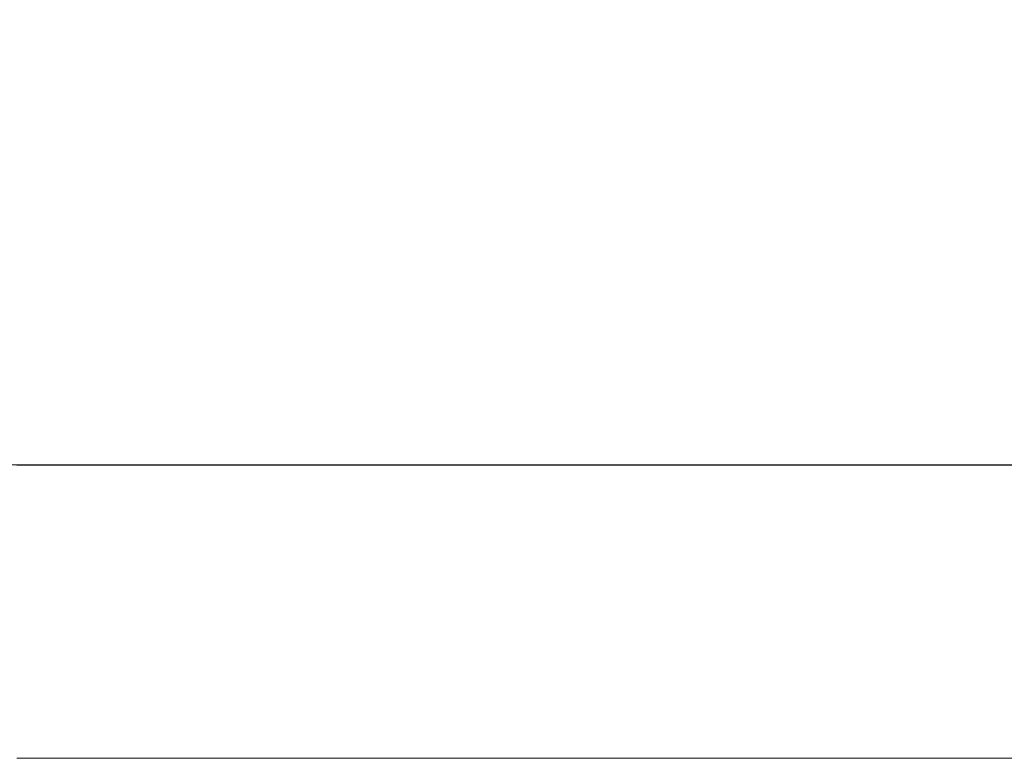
# Model space of a CAD drawing. Header units: millimetres. Extents: x -200 to 200, y -17 to 153.
# Tile 74 of 159: x -40.62 to -37.81, y 125.71 to 127.82. Entities that reach past the tile are written whole.
import ezdxf

# ---------------------------------------------------------------- set-up
doc = ezdxf.new("R2010")
doc.units = ezdxf.units.MM
doc.header["$LTSCALE"] = 12.7
doc.layers.add('Lighting-LED', color=7, linetype='Continuous', lineweight=5, true_color=0x000000)

msp = doc.modelspace()

# ---------------------------------------------------------------- linework, layer by layer
at = {"layer": 'Lighting-LED', "color": 18, "linetype": 'Continuous', "lineweight": 5, "true_color": 0x000000}
for points, invisible_edges in [([(-40.4392, 127.8625, -124.9436), (-42.055, 127.8626, -119.8191), (-42.0011, 127.7103, -119.7995), (-40.3839, 127.7102, -124.9287)], 15), ([(-40.4392, 127.8625, -324.8032), (-42.055, 127.8626, -319.6788), (-42.0011, 127.7103, -319.6592), (-40.3839, 127.7102, -324.7884)], 15), ([(-42.055, 127.8624, -161.9498), (-40.4392, 127.8624, -156.8254), (-40.3839, 127.7101, -156.8402), (-42.0011, 127.7101, -161.9695)], 15), ([(-42.055, 127.8624, -361.8095), (-40.4392, 127.8624, -356.6851), (-40.3839, 127.7101, -356.6999), (-42.0011, 127.7101, -361.8291)], 15), ([(-39.2763, 127.8625, -130.1893), (-40.4392, 127.8625, -124.9436), (-40.3839, 127.7102, -124.9287), (-39.2198, 127.7102, -130.1794)], 15), ([(-39.2763, 127.8625, -330.049), (-40.4392, 127.8625, -324.8032), (-40.3839, 127.7102, -324.7884), (-39.2198, 127.7102, -330.039)], 15), ([(-40.4392, 127.8624, -156.8254), (-39.2763, 127.8624, -151.5796), (-39.2198, 127.7101, -151.5896), (-40.3839, 127.7101, -156.8402)], 15), ([(-40.4392, 127.8624, -356.6851), (-39.2763, 127.8624, -351.4393), (-39.2198, 127.7101, -351.4493), (-40.3839, 127.7101, -356.6999)], 15), ([(-38.5749, 127.8625, -135.5165), (-39.2763, 127.8625, -130.1893), (-39.2198, 127.7102, -130.1794), (-38.5178, 127.7102, -135.5115)], 15), ([(-38.5749, 127.8625, -335.3761), (-39.2763, 127.8625, -330.049), (-39.2198, 127.7102, -330.039), (-38.5178, 127.7102, -335.3711)], 15), ([(-39.2763, 127.8624, -151.5796), (-38.5749, 127.8624, -146.2525), (-38.5178, 127.7102, -146.2575), (-39.2198, 127.7101, -151.5896)], 15), ([(-39.2763, 127.8624, -351.4393), (-38.5749, 127.8624, -346.1121), (-38.5178, 127.7102, -346.1171), (-39.2198, 127.7101, -351.4493)], 15), ([(-38.5749, 127.8624, -146.2525), (-38.3406, 127.8625, -140.8845), (-38.2832, 127.7102, -140.8845), (-38.5178, 127.7102, -146.2575)], 15), ([(-38.3406, 127.8625, -140.8845), (-38.5749, 127.8625, -135.5165), (-38.5178, 127.7102, -135.5115), (-38.2832, 127.7102, -140.8845)], 15), ([(-38.5749, 127.8624, -346.1121), (-38.3406, 127.8625, -340.7441), (-38.2832, 127.7102, -340.7441), (-38.5178, 127.7102, -346.1171)], 15), ([(-38.3406, 127.8625, -340.7441), (-38.5749, 127.8625, -335.3761), (-38.5178, 127.7102, -335.3711), (-38.2832, 127.7102, -340.7441)], 15), ([(-40.3839, 127.7102, -124.9287), (-42.0011, 127.7103, -119.7995), (-41.9352, 127.5634, -119.7755), (-40.3162, 127.5634, -124.9106)], 15), ([(-40.3839, 127.7102, -324.7884), (-42.0011, 127.7103, -319.6592), (-41.9352, 127.5634, -319.6352), (-40.3162, 127.5634, -324.7702)], 15), ([(-42.0011, 127.7101, -161.9695), (-40.3839, 127.7101, -156.8402), (-40.3162, 127.5632, -156.8584), (-41.9352, 127.5632, -161.9934)], 15), ([(-42.0011, 127.7101, -361.8291), (-40.3839, 127.7101, -356.6999), (-40.3162, 127.5632, -356.718), (-41.9352, 127.5632, -361.8531)], 15), ([(-39.2198, 127.7102, -130.1794), (-40.3839, 127.7102, -124.9287), (-40.3162, 127.5634, -124.9106), (-39.1508, 127.5633, -130.1672)], 15), ([(-39.2198, 127.7102, -330.039), (-40.3839, 127.7102, -324.7884), (-40.3162, 127.5634, -324.7702), (-39.1508, 127.5633, -330.0268)], 15), ([(-40.3839, 127.7101, -156.8402), (-39.2198, 127.7101, -151.5896), (-39.1508, 127.5633, -151.6018), (-40.3162, 127.5632, -156.8584)], 15), ([(-40.3839, 127.7101, -356.6999), (-39.2198, 127.7101, -351.4493), (-39.1508, 127.5633, -351.4614), (-40.3162, 127.5632, -356.718)], 15), ([(-39.2198, 127.7101, -151.5896), (-38.5178, 127.7102, -146.2575), (-38.448, 127.5633, -146.2636), (-39.1508, 127.5633, -151.6018)], 15), ([(-38.5178, 127.7102, -135.5115), (-39.2198, 127.7102, -130.1794), (-39.1508, 127.5633, -130.1672), (-38.448, 127.5633, -135.5054)], 15), ([(-39.2198, 127.7101, -351.4493), (-38.5178, 127.7102, -346.1171), (-38.448, 127.5633, -346.1232), (-39.1508, 127.5633, -351.4614)], 15), ([(-38.5178, 127.7102, -335.3711), (-39.2198, 127.7102, -330.039), (-39.1508, 127.5633, -330.0268), (-38.448, 127.5633, -335.365)], 15), ([(-38.5178, 127.7102, -146.2575), (-38.2832, 127.7102, -140.8845), (-38.2132, 127.5633, -140.8845), (-38.448, 127.5633, -146.2636)], 15), ([(-38.2832, 127.7102, -140.8845), (-38.5178, 127.7102, -135.5115), (-38.448, 127.5633, -135.5054), (-38.2132, 127.5633, -140.8845)], 15), ([(-38.5178, 127.7102, -346.1171), (-38.2832, 127.7102, -340.7441), (-38.2132, 127.5633, -340.7441), (-38.448, 127.5633, -346.1232)], 15), ([(-38.2832, 127.7102, -340.7441), (-38.5178, 127.7102, -335.3711), (-38.448, 127.5633, -335.365), (-38.2132, 127.5633, -340.7441)], 15), ([(-40.3162, 127.5634, -124.9106), (-41.9352, 127.5634, -119.7755), (-41.8579, 127.423, -119.7474), (-40.2367, 127.423, -124.8893)], 15), ([(-40.3162, 127.5634, -324.7702), (-41.9352, 127.5634, -319.6352), (-41.8579, 127.423, -319.607), (-40.2367, 127.423, -324.7489)], 15), ([(-41.9352, 127.5632, -161.9934), (-40.3162, 127.5632, -156.8584), (-40.2367, 127.4229, -156.8797), (-41.8579, 127.4228, -162.0216)], 15), ([(-41.9352, 127.5632, -361.8531), (-40.3162, 127.5632, -356.718), (-40.2367, 127.4229, -356.7393), (-41.8579, 127.4228, -361.8812)], 15), ([(-39.1508, 127.5633, -130.1672), (-40.3162, 127.5634, -124.9106), (-40.2367, 127.423, -124.8893), (-39.0698, 127.423, -130.1529)], 15), ([(-39.1508, 127.5633, -330.0268), (-40.3162, 127.5634, -324.7702), (-40.2367, 127.423, -324.7489), (-39.0698, 127.423, -330.0126)], 15), ([(-40.3162, 127.5632, -156.8584), (-39.1508, 127.5633, -151.6018), (-39.0698, 127.4229, -151.6161), (-40.2367, 127.4229, -156.8797)], 15), ([(-40.3162, 127.5632, -356.718), (-39.1508, 127.5633, -351.4614), (-39.0698, 127.4229, -351.4757), (-40.2367, 127.4229, -356.7393)], 15), ([(-39.1508, 127.5633, -151.6018), (-38.448, 127.5633, -146.2636), (-38.366, 127.4229, -146.2708), (-39.0698, 127.4229, -151.6161)], 15), ([(-38.448, 127.5633, -135.5054), (-39.1508, 127.5633, -130.1672), (-39.0698, 127.423, -130.1529), (-38.366, 127.4229, -135.4982)], 15), ([(-39.1508, 127.5633, -351.4614), (-38.448, 127.5633, -346.1232), (-38.366, 127.4229, -346.1304), (-39.0698, 127.4229, -351.4757)], 15), ([(-38.448, 127.5633, -335.365), (-39.1508, 127.5633, -330.0268), (-39.0698, 127.423, -330.0126), (-38.366, 127.4229, -335.3578)], 15), ([(-38.448, 127.5633, -146.2636), (-38.2132, 127.5633, -140.8845), (-38.1309, 127.4229, -140.8845), (-38.366, 127.4229, -146.2708)], 15), ([(-38.2132, 127.5633, -140.8845), (-38.448, 127.5633, -135.5054), (-38.366, 127.4229, -135.4982), (-38.1309, 127.4229, -140.8845)], 15), ([(-38.448, 127.5633, -346.1232), (-38.2132, 127.5633, -340.7441), (-38.1309, 127.4229, -340.7441), (-38.366, 127.4229, -346.1304)], 15), ([(-38.2132, 127.5633, -340.7441), (-38.448, 127.5633, -335.365), (-38.366, 127.4229, -335.3578), (-38.1309, 127.4229, -340.7441)], 15), ([(-40.2367, 127.423, -124.8893), (-41.8579, 127.423, -119.7474), (-41.7696, 127.2901, -119.7153), (-40.1459, 127.2901, -124.865)], 15), ([(-40.2367, 127.423, -324.7489), (-41.8579, 127.423, -319.607), (-41.7696, 127.2901, -319.5749), (-40.1459, 127.2901, -324.7246)], 15), ([(-41.8579, 127.4228, -162.0216), (-40.2367, 127.4229, -156.8797), (-40.1459, 127.29, -156.904), (-41.7696, 127.29, -162.0537)], 15), ([(-41.8579, 127.4228, -361.8812), (-40.2367, 127.4229, -356.7393), (-40.1459, 127.29, -356.7637), (-41.7696, 127.29, -361.9134)], 15), ([(-39.0698, 127.423, -130.1529), (-40.2367, 127.423, -124.8893), (-40.1459, 127.2901, -124.865), (-38.9772, 127.2901, -130.1366)], 15), ([(-39.0698, 127.423, -330.0126), (-40.2367, 127.423, -324.7489), (-40.1459, 127.2901, -324.7246), (-38.9772, 127.2901, -329.9962)], 15), ([(-40.2367, 127.4229, -156.8797), (-39.0698, 127.4229, -151.6161), (-38.9772, 127.29, -151.6324), (-40.1459, 127.29, -156.904)], 15), ([(-40.2367, 127.4229, -356.7393), (-39.0698, 127.4229, -351.4757), (-38.9772, 127.29, -351.492), (-40.1459, 127.29, -356.7637)], 15), ([(-38.366, 127.4229, -135.4982), (-39.0698, 127.423, -130.1529), (-38.9772, 127.2901, -130.1366), (-38.2724, 127.2901, -135.49)], 15), ([(-38.366, 127.4229, -335.3578), (-39.0698, 127.423, -330.0126), (-38.9772, 127.2901, -329.9962), (-38.2724, 127.2901, -335.3497)], 15), ([(-39.0698, 127.4229, -151.6161), (-38.366, 127.4229, -146.2708), (-38.2724, 127.29, -146.279), (-38.9772, 127.29, -151.6324)], 15), ([(-39.0698, 127.4229, -351.4757), (-38.366, 127.4229, -346.1304), (-38.2724, 127.29, -346.1386), (-38.9772, 127.29, -351.492)], 15), ([(-38.366, 127.4229, -146.2708), (-38.1309, 127.4229, -140.8845), (-38.0369, 127.29, -140.8845), (-38.2724, 127.29, -146.279)], 15), ([(-38.1309, 127.4229, -140.8845), (-38.366, 127.4229, -135.4982), (-38.2724, 127.2901, -135.49), (-38.0369, 127.29, -140.8845)], 15), ([(-38.366, 127.4229, -346.1304), (-38.1309, 127.4229, -340.7441), (-38.0369, 127.29, -340.7441), (-38.2724, 127.29, -346.1386)], 15), ([(-38.1309, 127.4229, -340.7441), (-38.366, 127.4229, -335.3578), (-38.2724, 127.2901, -335.3497), (-38.0369, 127.29, -340.7441)], 15), ([(-40.1459, 127.2901, -124.865), (-41.7696, 127.2901, -119.7153), (-41.6711, 127.1657, -119.6794), (-40.0446, 127.1657, -124.8378)], 15), ([(-40.1459, 127.2901, -324.7246), (-41.7696, 127.2901, -319.5749), (-41.6711, 127.1657, -319.539), (-40.0446, 127.1657, -324.6975)], 15), ([(-41.7696, 127.29, -162.0537), (-40.1459, 127.29, -156.904), (-40.0446, 127.1656, -156.9311), (-41.6711, 127.1655, -162.0896)], 15), ([(-41.7696, 127.29, -361.9134), (-40.1459, 127.29, -356.7637), (-40.0446, 127.1656, -356.7908), (-41.6711, 127.1655, -361.9492)], 15), ([(-38.9772, 127.2901, -130.1366), (-40.1459, 127.2901, -124.865), (-40.0446, 127.1657, -124.8378), (-38.8739, 127.1657, -130.1184)], 15), ([(-38.9772, 127.2901, -329.9962), (-40.1459, 127.2901, -324.7246), (-40.0446, 127.1657, -324.6975), (-38.8739, 127.1657, -329.978)], 15), ([(-40.1459, 127.29, -156.904), (-38.9772, 127.29, -151.6324), (-38.8739, 127.1656, -151.6506), (-40.0446, 127.1656, -156.9311)], 15), ([(-40.1459, 127.29, -356.7637), (-38.9772, 127.29, -351.492), (-38.8739, 127.1656, -351.5102), (-40.0446, 127.1656, -356.7908)], 15), ([(-38.2724, 127.2901, -135.49), (-38.9772, 127.2901, -130.1366), (-38.8739, 127.1657, -130.1184), (-38.1679, 127.1657, -135.4809)], 15), ([(-38.2724, 127.2901, -335.3497), (-38.9772, 127.2901, -329.9962), (-38.8739, 127.1657, -329.978), (-38.1679, 127.1657, -335.3405)], 15), ([(-38.9772, 127.29, -151.6324), (-38.2724, 127.29, -146.279), (-38.1679, 127.1656, -146.2881), (-38.8739, 127.1656, -151.6506)], 15), ([(-38.9772, 127.29, -351.492), (-38.2724, 127.29, -346.1386), (-38.1679, 127.1656, -346.1478), (-38.8739, 127.1656, -351.5102)], 15), ([(-38.0369, 127.29, -140.8845), (-38.2724, 127.2901, -135.49), (-38.1679, 127.1657, -135.4809), (-37.932, 127.1656, -140.8845)], 15), ([(-38.0369, 127.29, -340.7441), (-38.2724, 127.2901, -335.3497), (-38.1679, 127.1657, -335.3405), (-37.932, 127.1656, -340.7441)], 15), ([(-38.2724, 127.29, -146.279), (-38.0369, 127.29, -140.8845), (-37.932, 127.1656, -140.8845), (-38.1679, 127.1656, -146.2881)], 15), ([(-38.2724, 127.29, -346.1386), (-38.0369, 127.29, -340.7441), (-37.932, 127.1656, -340.7441), (-38.1679, 127.1656, -346.1478)], 15), ([(-40.0446, 127.1657, -124.8378), (-41.6711, 127.1657, -119.6794), (-41.5629, 127.0507, -119.64), (-39.9334, 127.0507, -124.808)], 15), ([(-40.0446, 127.1657, -324.6975), (-41.6711, 127.1657, -319.539), (-41.5629, 127.0507, -319.4997), (-39.9334, 127.0507, -324.6677)], 15), ([(-41.6711, 127.1655, -162.0896), (-40.0446, 127.1656, -156.9311), (-39.9334, 127.0505, -156.9609), (-41.5629, 127.0505, -162.1289)], 15), ([(-41.6711, 127.1655, -361.9492), (-40.0446, 127.1656, -356.7908), (-39.9334, 127.0505, -356.8206), (-41.5629, 127.0505, -361.9886)], 15), ([(-38.8739, 127.1657, -130.1184), (-40.0446, 127.1657, -124.8378), (-39.9334, 127.0507, -124.808), (-38.7606, 127.0506, -130.0984)], 15), ([(-38.8739, 127.1657, -329.978), (-40.0446, 127.1657, -324.6975), (-39.9334, 127.0507, -324.6677), (-38.7606, 127.0506, -329.958)], 15), ([(-40.0446, 127.1656, -156.9311), (-38.8739, 127.1656, -151.6506), (-38.7606, 127.0506, -151.6706), (-39.9334, 127.0505, -156.9609)], 15), ([(-40.0446, 127.1656, -356.7908), (-38.8739, 127.1656, -351.5102), (-38.7606, 127.0506, -351.5302), (-39.9334, 127.0505, -356.8206)], 15), ([(-38.1679, 127.1657, -135.4809), (-38.8739, 127.1657, -130.1184), (-38.7606, 127.0506, -130.0984), (-38.0533, 127.0506, -135.4708)], 15), ([(-38.1679, 127.1657, -335.3405), (-38.8739, 127.1657, -329.978), (-38.7606, 127.0506, -329.958), (-38.0533, 127.0506, -335.3305)], 15), ([(-38.8739, 127.1656, -151.6506), (-38.1679, 127.1656, -146.2881), (-38.0533, 127.0506, -146.2981), (-38.7606, 127.0506, -151.6706)], 15), ([(-38.8739, 127.1656, -351.5102), (-38.1679, 127.1656, -346.1478), (-38.0533, 127.0506, -346.1578), (-38.7606, 127.0506, -351.5302)], 15), ([(-37.932, 127.1656, -140.8845), (-38.1679, 127.1657, -135.4809), (-38.0533, 127.0506, -135.4708), (-37.8169, 127.0506, -140.8845)], 15), ([(-37.932, 127.1656, -340.7441), (-38.1679, 127.1657, -335.3405), (-38.0533, 127.0506, -335.3305), (-37.8169, 127.0506, -340.7441)], 15), ([(-38.1679, 127.1656, -146.2881), (-37.932, 127.1656, -140.8845), (-37.8169, 127.0506, -140.8845), (-38.0533, 127.0506, -146.2981)], 15), ([(-38.1679, 127.1656, -346.1478), (-37.932, 127.1656, -340.7441), (-37.8169, 127.0506, -340.7441), (-38.0533, 127.0506, -346.1578)], 15), ([(-39.9334, 127.0507, -124.808), (-41.5629, 127.0507, -119.64), (-41.4459, 126.9458, -119.5974), (-39.8132, 126.9458, -124.7758)], 15), ([(-39.9334, 127.0507, -324.6677), (-41.5629, 127.0507, -319.4997), (-41.4459, 126.9458, -319.4571), (-39.8132, 126.9458, -324.6355)], 15), ([(-41.5629, 127.0505, -162.1289), (-39.9334, 127.0505, -156.9609), (-39.8132, 126.9457, -156.9931), (-41.4459, 126.9457, -162.1715)], 15), ([(-41.5629, 127.0505, -361.9886), (-39.9334, 127.0505, -356.8206), (-39.8132, 126.9457, -356.8528), (-41.4459, 126.9457, -362.0312)], 15), ([(-38.7606, 127.0506, -130.0984), (-39.9334, 127.0507, -124.808), (-39.8132, 126.9458, -124.7758), (-38.638, 126.9458, -130.0768)], 15), ([(-38.7606, 127.0506, -329.958), (-39.9334, 127.0507, -324.6677), (-39.8132, 126.9458, -324.6355), (-38.638, 126.9458, -329.9364)], 15), ([(-39.9334, 127.0505, -156.9609), (-38.7606, 127.0506, -151.6706), (-38.638, 126.9457, -151.6922), (-39.8132, 126.9457, -156.9931)], 15), ([(-39.9334, 127.0505, -356.8206), (-38.7606, 127.0506, -351.5302), (-38.638, 126.9457, -351.5518), (-39.8132, 126.9457, -356.8528)], 15), ([(-38.7606, 127.0506, -151.6706), (-38.0533, 127.0506, -146.2981), (-37.9293, 126.9457, -146.309), (-38.638, 126.9457, -151.6922)], 15), ([(-38.0533, 127.0506, -135.4708), (-38.7606, 127.0506, -130.0984), (-38.638, 126.9458, -130.0768), (-37.9293, 126.9458, -135.46)], 15), ([(-38.7606, 127.0506, -351.5302), (-38.0533, 127.0506, -346.1578), (-37.9293, 126.9457, -346.1686), (-38.638, 126.9457, -351.5518)], 15), ([(-38.0533, 127.0506, -335.3305), (-38.7606, 127.0506, -329.958), (-38.638, 126.9458, -329.9364), (-37.9293, 126.9458, -335.3196)], 15), ([(-38.0533, 127.0506, -146.2981), (-37.8169, 127.0506, -140.8845), (-37.6925, 126.9458, -140.8845), (-37.9293, 126.9457, -146.309)], 15), ([(-37.8169, 127.0506, -140.8845), (-38.0533, 127.0506, -135.4708), (-37.9293, 126.9458, -135.46), (-37.6925, 126.9458, -140.8845)], 15), ([(-38.0533, 127.0506, -346.1578), (-37.8169, 127.0506, -340.7441), (-37.6925, 126.9458, -340.7441), (-37.9293, 126.9457, -346.1686)], 15), ([(-37.8169, 127.0506, -340.7441), (-38.0533, 127.0506, -335.3305), (-37.9293, 126.9458, -335.3196), (-37.6925, 126.9458, -340.7441)], 15), ([(-39.8132, 126.9458, -124.7758), (-41.4459, 126.9458, -119.5974), (-41.321, 126.852, -119.552), (-39.6848, 126.8519, -124.7414)], 15), ([(-39.8132, 126.9458, -324.6355), (-41.4459, 126.9458, -319.4571), (-41.321, 126.852, -319.4116), (-39.6848, 126.8519, -324.6011)], 15), ([(-41.4459, 126.9457, -162.1715), (-39.8132, 126.9457, -156.9931), (-39.6848, 126.8518, -157.0275), (-41.321, 126.8518, -162.217)], 15), ([(-41.4459, 126.9457, -362.0312), (-39.8132, 126.9457, -356.8528), (-39.6848, 126.8518, -356.8872), (-41.321, 126.8518, -362.0766)], 15), ([(-38.638, 126.9458, -130.0768), (-39.8132, 126.9458, -124.7758), (-39.6848, 126.8519, -124.7414), (-38.5071, 126.8519, -130.0537)], 15), ([(-38.638, 126.9458, -329.9364), (-39.8132, 126.9458, -324.6355), (-39.6848, 126.8519, -324.6011), (-38.5071, 126.8519, -329.9133)], 15), ([(-39.8132, 126.9457, -156.9931), (-38.638, 126.9457, -151.6922), (-38.5071, 126.8518, -151.7153), (-39.6848, 126.8518, -157.0275)], 15), ([(-39.8132, 126.9457, -356.8528), (-38.638, 126.9457, -351.5518), (-38.5071, 126.8518, -351.5749), (-39.6848, 126.8518, -356.8872)], 15), ([(-37.9293, 126.9458, -135.46), (-38.638, 126.9458, -130.0768), (-38.5071, 126.8519, -130.0537), (-37.7969, 126.8519, -135.4484)], 15), ([(-37.9293, 126.9458, -335.3196), (-38.638, 126.9458, -329.9364), (-38.5071, 126.8519, -329.9133), (-37.7969, 126.8519, -335.3081)], 15), ([(-38.638, 126.9457, -151.6922), (-37.9293, 126.9457, -146.309), (-37.7969, 126.8519, -146.3206), (-38.5071, 126.8518, -151.7153)], 15), ([(-38.638, 126.9457, -351.5518), (-37.9293, 126.9457, -346.1686), (-37.7969, 126.8519, -346.1802), (-38.5071, 126.8518, -351.5749)], 15), ([(-37.9293, 126.9457, -146.309), (-37.6925, 126.9458, -140.8845), (-37.5595, 126.8519, -140.8845), (-37.7969, 126.8519, -146.3206)], 15), ([(-37.6925, 126.9458, -140.8845), (-37.9293, 126.9458, -135.46), (-37.7969, 126.8519, -135.4484), (-37.5595, 126.8519, -140.8845)], 15), ([(-37.9293, 126.9457, -346.1686), (-37.6925, 126.9458, -340.7441), (-37.5595, 126.8519, -340.7441), (-37.7969, 126.8519, -346.1802)], 15), ([(-37.6925, 126.9458, -340.7441), (-37.9293, 126.9458, -335.3196), (-37.7969, 126.8519, -335.3081), (-37.5595, 126.8519, -340.7441)], 15), ([(-39.6848, 126.8519, -124.7414), (-41.321, 126.852, -119.552), (-41.1891, 126.7697, -119.504), (-39.5492, 126.7697, -124.7051)], 15), ([(-39.6848, 126.8519, -324.6011), (-41.321, 126.852, -319.4116), (-41.1891, 126.7697, -319.3636), (-39.5492, 126.7697, -324.5647)], 15), ([(-41.321, 126.8518, -162.217), (-39.6848, 126.8518, -157.0275), (-39.5492, 126.7696, -157.0639), (-41.1891, 126.7696, -162.265)], 15), ([(-41.321, 126.8518, -362.0766), (-39.6848, 126.8518, -356.8872), (-39.5492, 126.7696, -356.9235), (-41.1891, 126.7696, -362.1246)], 15), ([(-38.5071, 126.8519, -130.0537), (-39.6848, 126.8519, -124.7414), (-39.5492, 126.7697, -124.7051), (-38.3688, 126.7697, -130.0293)], 15), ([(-38.5071, 126.8519, -329.9133), (-39.6848, 126.8519, -324.6011), (-39.5492, 126.7697, -324.5647), (-38.3688, 126.7697, -329.889)], 15), ([(-39.6848, 126.8518, -157.0275), (-38.5071, 126.8518, -151.7153), (-38.3688, 126.7696, -151.7396), (-39.5492, 126.7696, -157.0639)], 15), ([(-39.6848, 126.8518, -356.8872), (-38.5071, 126.8518, -351.5749), (-38.3688, 126.7696, -351.5993), (-39.5492, 126.7696, -356.9235)], 15), ([(-38.5071, 126.8518, -151.7153), (-37.7969, 126.8519, -146.3206), (-37.657, 126.7696, -146.3328), (-38.3688, 126.7696, -151.7396)], 15), ([(-37.7969, 126.8519, -135.4484), (-38.5071, 126.8519, -130.0537), (-38.3688, 126.7697, -130.0293), (-37.657, 126.7697, -135.4362)], 15), ([(-38.5071, 126.8518, -351.5749), (-37.7969, 126.8519, -346.1802), (-37.657, 126.7696, -346.1925), (-38.3688, 126.7696, -351.5993)], 15), ([(-37.7969, 126.8519, -335.3081), (-38.5071, 126.8519, -329.9133), (-38.3688, 126.7697, -329.889), (-37.657, 126.7697, -335.2958)], 15), ([(-39.5492, 126.7697, -124.7051), (-41.1891, 126.7697, -119.504), (-41.051, 126.6997, -119.4537), (-39.4073, 126.6997, -124.667)], 15), ([(-39.5492, 126.7697, -324.5647), (-41.1891, 126.7697, -319.3636), (-41.051, 126.6997, -319.3134), (-39.4073, 126.6997, -324.5267)], 15), ([(-41.1891, 126.7696, -162.265), (-39.5492, 126.7696, -157.0639), (-39.4073, 126.6996, -157.1019), (-41.051, 126.6996, -162.3152)], 15), ([(-41.1891, 126.7696, -362.1246), (-39.5492, 126.7696, -356.9235), (-39.4073, 126.6996, -356.9616), (-41.051, 126.6996, -362.1749)], 15), ([(-38.3688, 126.7697, -130.0293), (-39.5492, 126.7697, -124.7051), (-39.4073, 126.6997, -124.667), (-38.2242, 126.6997, -130.0038)], 15), ([(-38.3688, 126.7697, -329.889), (-39.5492, 126.7697, -324.5647), (-39.4073, 126.6997, -324.5267), (-38.2242, 126.6997, -329.8634)], 15), ([(-39.5492, 126.7696, -157.0639), (-38.3688, 126.7696, -151.7396), (-38.2242, 126.6996, -151.7652), (-39.4073, 126.6996, -157.1019)], 15), ([(-39.5492, 126.7696, -356.9235), (-38.3688, 126.7696, -351.5993), (-38.2242, 126.6996, -351.6248), (-39.4073, 126.6996, -356.9616)], 15), ([(-37.657, 126.7697, -135.4362), (-38.3688, 126.7697, -130.0293), (-38.2242, 126.6997, -130.0038), (-37.5107, 126.6997, -135.4234)], 15), ([(-37.657, 126.7697, -335.2958), (-38.3688, 126.7697, -329.889), (-38.2242, 126.6997, -329.8634), (-37.5107, 126.6997, -335.283)], 15), ([(-38.3688, 126.7696, -151.7396), (-37.657, 126.7696, -146.3328), (-37.5107, 126.6996, -146.3456), (-38.2242, 126.6996, -151.7652)], 15), ([(-38.3688, 126.7696, -351.5993), (-37.657, 126.7696, -346.1925), (-37.5107, 126.6996, -346.2053), (-38.2242, 126.6996, -351.6248)], 15), ([(-39.4073, 126.6997, -124.667), (-41.051, 126.6997, -119.4537), (-40.9079, 126.6425, -119.4016), (-39.2602, 126.6424, -124.6276)], 15), ([(-39.4073, 126.6997, -324.5267), (-41.051, 126.6997, -319.3134), (-40.9079, 126.6425, -319.2613), (-39.2602, 126.6424, -324.4873)], 15), ([(-41.051, 126.6996, -162.3152), (-39.4073, 126.6996, -157.1019), (-39.2602, 126.6423, -157.1413), (-40.9079, 126.6423, -162.3673)], 15), ([(-41.051, 126.6996, -362.1749), (-39.4073, 126.6996, -356.9616), (-39.2602, 126.6423, -357.001), (-40.9079, 126.6423, -362.227)], 15), ([(-38.2242, 126.6997, -130.0038), (-39.4073, 126.6997, -124.667), (-39.2602, 126.6424, -124.6276), (-38.0742, 126.6424, -129.9773)], 15), ([(-38.2242, 126.6997, -329.8634), (-39.4073, 126.6997, -324.5267), (-39.2602, 126.6424, -324.4873), (-38.0742, 126.6424, -329.837)], 15), ([(-39.4073, 126.6996, -157.1019), (-38.2242, 126.6996, -151.7652), (-38.0742, 126.6423, -151.7916), (-39.2602, 126.6423, -157.1413)], 15), ([(-39.4073, 126.6996, -356.9616), (-38.2242, 126.6996, -351.6248), (-38.0742, 126.6423, -351.6513), (-39.2602, 126.6423, -357.001)], 15), ([(-37.5107, 126.6997, -135.4234), (-38.2242, 126.6997, -130.0038), (-38.0742, 126.6424, -129.9773), (-37.3589, 126.6424, -135.4101)], 15), ([(-37.5107, 126.6997, -335.283), (-38.2242, 126.6997, -329.8634), (-38.0742, 126.6424, -329.837), (-37.3589, 126.6424, -335.2697)], 15), ([(-38.2242, 126.6996, -151.7652), (-37.5107, 126.6996, -146.3456), (-37.3589, 126.6424, -146.3589), (-38.0742, 126.6423, -151.7916)], 15), ([(-38.2242, 126.6996, -351.6248), (-37.5107, 126.6996, -346.2053), (-37.3589, 126.6424, -346.2185), (-38.0742, 126.6423, -351.6513)], 15), ([(-39.2602, 126.6424, -124.6276), (-40.9079, 126.6425, -119.4016), (-40.7607, 126.5984, -119.348), (-39.1089, 126.5983, -124.5871)], 15), ([(-39.2602, 126.6424, -324.4873), (-40.9079, 126.6425, -319.2613), (-40.7607, 126.5984, -319.2077), (-39.1089, 126.5983, -324.4467)], 15), ([(-40.9079, 126.6423, -162.3673), (-39.2602, 126.6423, -157.1413), (-39.1089, 126.5982, -157.1819), (-40.7607, 126.5982, -162.4209)], 15), ([(-40.9079, 126.6423, -362.227), (-39.2602, 126.6423, -357.001), (-39.1089, 126.5982, -357.0415), (-40.7607, 126.5982, -362.2806)], 15), ([(-38.0742, 126.6424, -129.9773), (-39.2602, 126.6424, -124.6276), (-39.1089, 126.5983, -124.5871), (-37.9199, 126.5983, -129.9501)], 15), ([(-38.0742, 126.6424, -329.837), (-39.2602, 126.6424, -324.4873), (-39.1089, 126.5983, -324.4467), (-37.9199, 126.5983, -329.8098)], 15), ([(-39.2602, 126.6423, -157.1413), (-38.0742, 126.6423, -151.7916), (-37.9199, 126.5982, -151.8188), (-39.1089, 126.5982, -157.1819)], 15), ([(-39.2602, 126.6423, -357.001), (-38.0742, 126.6423, -351.6513), (-37.9199, 126.5982, -351.6785), (-39.1089, 126.5982, -357.0415)], 15), ([(-38.0742, 126.6423, -151.7916), (-37.3589, 126.6424, -146.3589), (-37.2029, 126.5983, -146.3725), (-37.9199, 126.5982, -151.8188)], 15), ([(-37.3589, 126.6424, -135.4101), (-38.0742, 126.6424, -129.9773), (-37.9199, 126.5983, -129.9501), (-37.2029, 126.5983, -135.3964)], 15), ([(-38.0742, 126.6423, -351.6513), (-37.3589, 126.6424, -346.2185), (-37.2029, 126.5983, -346.2322), (-37.9199, 126.5982, -351.6785)], 15), ([(-37.3589, 126.6424, -335.2697), (-38.0742, 126.6424, -329.837), (-37.9199, 126.5983, -329.8098), (-37.2029, 126.5983, -335.2561)], 15), ([(-40.7607, 126.5984, -119.348), (-42.8629, 126.5984, -114.2729), (-42.7181, 126.5678, -114.2054), (-40.6105, 126.5677, -119.2934)], 15), ([(-40.7607, 126.5984, -319.2077), (-42.8629, 126.5984, -314.1326), (-42.7181, 126.5678, -314.065), (-40.6105, 126.5677, -319.153)], 15), ([(-42.8629, 126.5982, -167.496), (-40.7607, 126.5982, -162.4209), (-40.6105, 126.5676, -162.4756), (-42.7181, 126.5675, -167.5636)], 15), ([(-42.8629, 126.5982, -367.3557), (-40.7607, 126.5982, -362.2806), (-40.6105, 126.5676, -362.3352), (-42.7181, 126.5675, -367.4232)], 15), ([(-39.1089, 126.5983, -124.5871), (-40.7607, 126.5984, -119.348), (-40.6105, 126.5677, -119.2934), (-38.9545, 126.5677, -124.5457)], 15), ([(-39.1089, 126.5983, -324.4467), (-40.7607, 126.5984, -319.2077), (-40.6105, 126.5677, -319.153), (-38.9545, 126.5677, -324.4054)], 15), ([(-40.7607, 126.5982, -162.4209), (-39.1089, 126.5982, -157.1819), (-38.9545, 126.5676, -157.2232), (-40.6105, 126.5676, -162.4756)], 15), ([(-40.7607, 126.5982, -362.2806), (-39.1089, 126.5982, -357.0415), (-38.9545, 126.5676, -357.0829), (-40.6105, 126.5676, -362.3352)], 15), ([(-37.9199, 126.5983, -129.9501), (-39.1089, 126.5983, -124.5871), (-38.9545, 126.5677, -124.5457), (-37.7625, 126.5677, -129.9224)], 15), ([(-37.9199, 126.5983, -329.8098), (-39.1089, 126.5983, -324.4467), (-38.9545, 126.5677, -324.4054), (-37.7625, 126.5677, -329.782)], 15), ([(-39.1089, 126.5982, -157.1819), (-37.9199, 126.5982, -151.8188), (-37.7625, 126.5676, -151.8466), (-38.9545, 126.5676, -157.2232)], 15), ([(-39.1089, 126.5982, -357.0415), (-37.9199, 126.5982, -351.6785), (-37.7625, 126.5676, -351.7062), (-38.9545, 126.5676, -357.0829)], 15), ([(-37.9199, 126.5982, -151.8188), (-37.2029, 126.5983, -146.3725), (-37.0437, 126.5676, -146.3865), (-37.7625, 126.5676, -151.8466)], 15), ([(-37.2029, 126.5983, -135.3964), (-37.9199, 126.5983, -129.9501), (-37.7625, 126.5677, -129.9224), (-37.0437, 126.5677, -135.3825)], 15), ([(-37.9199, 126.5982, -351.6785), (-37.2029, 126.5983, -346.2322), (-37.0437, 126.5676, -346.2461), (-37.7625, 126.5676, -351.7062)], 15), ([(-37.2029, 126.5983, -335.2561), (-37.9199, 126.5983, -329.8098), (-37.7625, 126.5677, -329.782), (-37.0437, 126.5677, -335.2422)], 15), ([(-40.6105, 126.5677, -119.2934), (-42.7181, 126.5678, -114.2054), (-42.5714, 126.5508, -114.137), (-40.4584, 126.5508, -119.238)], 15), ([(-40.6105, 126.5677, -319.153), (-42.7181, 126.5678, -314.065), (-42.5714, 126.5508, -313.9966), (-40.4584, 126.5508, -319.0977)], 15), ([(-42.7181, 126.5675, -167.5636), (-40.6105, 126.5676, -162.4756), (-40.4584, 126.5506, -162.5309), (-42.5714, 126.5506, -167.632)], 15), ([(-42.7181, 126.5675, -367.4232), (-40.6105, 126.5676, -362.3352), (-40.4584, 126.5506, -362.3906), (-42.5714, 126.5506, -367.4916)], 15), ([(-38.9545, 126.5677, -124.5457), (-40.6105, 126.5677, -119.2934), (-40.4584, 126.5508, -119.238), (-38.7981, 126.5508, -124.5038)], 15), ([(-38.9545, 126.5677, -324.4054), (-40.6105, 126.5677, -319.153), (-40.4584, 126.5508, -319.0977), (-38.7981, 126.5508, -324.3635)], 15), ([(-40.6105, 126.5676, -162.4756), (-38.9545, 126.5676, -157.2232), (-38.7981, 126.5507, -157.2651), (-40.4584, 126.5506, -162.5309)], 15), ([(-40.6105, 126.5676, -362.3352), (-38.9545, 126.5676, -357.0829), (-38.7981, 126.5507, -357.1248), (-40.4584, 126.5506, -362.3906)], 15), ([(-37.7625, 126.5677, -129.9224), (-38.9545, 126.5677, -124.5457), (-38.7981, 126.5508, -124.5038), (-37.6031, 126.5508, -129.8943)], 15), ([(-37.7625, 126.5677, -329.782), (-38.9545, 126.5677, -324.4054), (-38.7981, 126.5508, -324.3635), (-37.6031, 126.5508, -329.7539)], 15), ([(-38.9545, 126.5676, -157.2232), (-37.7625, 126.5676, -151.8466), (-37.6031, 126.5507, -151.8747), (-38.7981, 126.5507, -157.2651)], 15), ([(-38.9545, 126.5676, -357.0829), (-37.7625, 126.5676, -351.7062), (-37.6031, 126.5507, -351.7343), (-38.7981, 126.5507, -357.1248)], 15), ([(-47.9542, 126.5478, -104.4895), (-40.627, 126.5473, -99.359), (-37.2335, 126.5473, -104.6857), (-44.9799, 126.5477, -109.1581)], 5), ([(-47.9542, 126.5478, -304.3492), (-40.627, 126.5473, -299.2186), (-37.2335, 126.5473, -304.5454), (-44.9799, 126.5477, -309.0178)], 5), ([(-44.9799, 126.5475, -172.6108), (-37.2335, 126.547, -177.0832), (-40.627, 126.547, -182.41), (-47.9542, 126.5475, -177.2794)], 5), ([(-44.9799, 126.5475, -372.4705), (-37.2335, 126.547, -376.9429), (-40.627, 126.547, -382.2696), (-47.9542, 126.5475, -377.1391)], 5), ([(-44.9799, 126.5477, -109.1581), (-37.2335, 126.5473, -104.6857), (-34.3171, 126.5473, -110.288), (-42.4239, 126.5477, -114.0682)], 5), ([(-44.9799, 126.5477, -309.0178), (-37.2335, 126.5473, -304.5454), (-34.3171, 126.5473, -310.1476), (-42.4239, 126.5477, -313.9279)], 5), ([(-42.4239, 126.5475, -167.7007), (-34.3171, 126.5471, -171.481), (-37.2335, 126.547, -177.0832), (-44.9799, 126.5475, -172.6108)], 5), ([(-42.4239, 126.5475, -367.5604), (-34.3171, 126.5471, -371.3406), (-37.2335, 126.547, -376.9429), (-44.9799, 126.5475, -372.4705)], 5), ([(-40.4584, 126.5508, -119.238), (-42.5714, 126.5508, -114.137), (-42.4239, 126.5477, -114.0682), (-40.3056, 126.5477, -119.1824)], 11), ([(-40.4584, 126.5508, -319.0977), (-42.5714, 126.5508, -313.9966), (-42.4239, 126.5477, -313.9279), (-40.3056, 126.5477, -319.042)], 11), ([(-42.5714, 126.5506, -167.632), (-40.4584, 126.5506, -162.5309), (-40.3056, 126.5475, -162.5866), (-42.4239, 126.5475, -167.7007)], 11), ([(-42.5714, 126.5506, -367.4916), (-40.4584, 126.5506, -362.3906), (-40.3056, 126.5475, -362.4462), (-42.4239, 126.5475, -367.5604)], 11), ([(-42.4239, 126.5477, -114.0682), (-34.3171, 126.5473, -110.288), (-31.9002, 126.5473, -116.1231), (-40.3056, 126.5477, -119.1824)], 5), ([(-42.4239, 126.5477, -313.9279), (-34.3171, 126.5473, -310.1476), (-31.9002, 126.5473, -315.9827), (-40.3056, 126.5477, -319.042)], 5), ([(-40.3056, 126.5475, -162.5866), (-31.9002, 126.5471, -165.6459), (-34.3171, 126.5471, -171.481), (-42.4239, 126.5475, -167.7007)], 5), ([(-40.3056, 126.5475, -362.4462), (-31.9002, 126.5471, -365.5055), (-34.3171, 126.5471, -371.3406), (-42.4239, 126.5475, -367.5604)], 5), ([(-40.627, 126.5473, -99.359), (-40.627, 125.7098, -99.359), (-37.2335, 125.7098, -104.6857), (-37.2335, 126.5473, -104.6857)], 5), ([(-40.627, 126.5473, -299.2186), (-40.627, 125.7098, -299.2186), (-37.2335, 125.7098, -304.5454), (-37.2335, 126.5473, -304.5454)], 5), ([(-37.2335, 126.547, -177.0832), (-37.2335, 125.7095, -177.0832), (-40.627, 125.7095, -182.41), (-40.627, 126.547, -182.41)], 5), ([(-37.2335, 126.547, -376.9429), (-37.2335, 125.7095, -376.9429), (-40.627, 125.7095, -382.2696), (-40.627, 126.547, -382.2696)], 5), ([(-38.7981, 126.5508, -124.5038), (-40.4584, 126.5508, -119.238), (-40.3056, 126.5477, -119.1824), (-38.641, 126.5477, -124.4617)], 11), ([(-38.7981, 126.5508, -324.3635), (-40.4584, 126.5508, -319.0977), (-40.3056, 126.5477, -319.042), (-38.641, 126.5477, -324.3214)], 11), ([(-40.4584, 126.5506, -162.5309), (-38.7981, 126.5507, -157.2651), (-38.641, 126.5476, -157.3072), (-40.3056, 126.5475, -162.5866)], 11), ([(-40.4584, 126.5506, -362.3906), (-38.7981, 126.5507, -357.1248), (-38.641, 126.5476, -357.1669), (-40.3056, 126.5475, -362.4462)], 11), ([(-40.3056, 126.5477, -119.1824), (-31.9002, 126.5473, -116.1231), (-30.0009, 126.5473, -122.1466), (-38.641, 126.5477, -124.4617)], 5), ([(-40.3056, 126.5477, -319.042), (-31.9002, 126.5473, -315.9827), (-30.0009, 126.5473, -322.0063), (-38.641, 126.5477, -324.3214)], 5), ([(-38.641, 126.5476, -157.3072), (-30.0009, 126.5471, -159.6223), (-31.9002, 126.5471, -165.6459), (-40.3056, 126.5475, -162.5866)], 5), ([(-38.641, 126.5476, -357.1669), (-30.0009, 126.5471, -359.482), (-31.9002, 126.5471, -365.5055), (-40.3056, 126.5475, -362.4462)], 5), ([(-37.6031, 126.5508, -129.8943), (-38.7981, 126.5508, -124.5038), (-38.641, 126.5477, -124.4617), (-37.4429, 126.5477, -129.866)], 11), ([(-37.6031, 126.5508, -329.7539), (-38.7981, 126.5508, -324.3635), (-38.641, 126.5477, -324.3214), (-37.4429, 126.5477, -329.7257)], 11), ([(-38.7981, 126.5507, -157.2651), (-37.6031, 126.5507, -151.8747), (-37.4429, 126.5476, -151.9029), (-38.641, 126.5476, -157.3072)], 11), ([(-38.7981, 126.5507, -357.1248), (-37.6031, 126.5507, -351.7343), (-37.4429, 126.5476, -351.7626), (-38.641, 126.5476, -357.1669)], 11), ([(-38.641, 126.5477, -124.4617), (-30.0009, 126.5473, -122.1466), (-28.6339, 126.5472, -128.3128), (-37.4429, 126.5477, -129.866)], 5), ([(-38.641, 126.5477, -324.3214), (-30.0009, 126.5473, -322.0063), (-28.6339, 126.5472, -328.1724), (-37.4429, 126.5477, -329.7257)], 5), ([(-37.4429, 126.5476, -151.9029), (-28.6339, 126.5471, -153.4562), (-30.0009, 126.5471, -159.6223), (-38.641, 126.5476, -157.3072)], 5), ([(-37.4429, 126.5476, -351.7626), (-28.6339, 126.5471, -353.3158), (-30.0009, 126.5471, -359.482), (-38.641, 126.5476, -357.1669)], 5), ([(-99.9303, 125.7105, -140.8853), (-40.627, 125.7095, -182.41), (-37.2335, 125.7095, -177.0832), (-99.9303, 125.7105, -140.8852)], 5), ([(-99.9303, 125.7105, -140.8852), (-37.2335, 125.7095, -177.0832), (-34.3171, 125.7095, -171.481), (-99.9302, 125.7105, -140.8851)], 5), ([(-99.9302, 125.7105, -140.8838), (-34.3171, 125.7098, -110.288), (-37.2335, 125.7098, -104.6857), (-99.9303, 125.7105, -140.8837)], 5), ([(-99.9303, 125.7105, -140.8837), (-37.2335, 125.7098, -104.6857), (-40.627, 125.7098, -99.359), (-99.9303, 125.7105, -140.8836)], 5), ([(-99.9303, 125.7105, -340.745), (-40.627, 125.7095, -382.2696), (-37.2335, 125.7095, -376.9429), (-99.9303, 125.7105, -340.7449)], 5), ([(-99.9303, 125.7105, -340.7449), (-37.2335, 125.7095, -376.9429), (-34.3171, 125.7095, -371.3406), (-99.9302, 125.7105, -340.7448)], 5), ([(-99.9302, 125.7105, -340.7435), (-34.3171, 125.7098, -310.1476), (-37.2335, 125.7098, -304.5454), (-99.9303, 125.7105, -340.7434)], 5), ([(-99.9303, 125.7105, -340.7434), (-37.2335, 125.7098, -304.5454), (-40.627, 125.7098, -299.2186), (-99.9303, 125.7105, -340.7433)], 5), ([(-99.9302, 125.7105, -140.8851), (-34.3171, 125.7095, -171.481), (-31.9002, 125.7095, -165.6459), (-99.9302, 125.7105, -140.885)], 5), ([(-99.9302, 125.7105, -140.885), (-31.9002, 125.7095, -165.6459), (-30.0009, 125.7096, -159.6223), (-99.9301, 125.7105, -140.8849)], 5), ([(-99.9301, 125.7105, -140.8841), (-30.0009, 125.7097, -122.1466), (-31.9002, 125.7097, -116.1231), (-99.9302, 125.7105, -140.884)], 5), ([(-99.9302, 125.7105, -140.884), (-31.9002, 125.7097, -116.1231), (-34.3171, 125.7098, -110.288), (-99.9302, 125.7105, -140.8838)], 5), ([(-99.9302, 125.7105, -340.7448), (-34.3171, 125.7095, -371.3406), (-31.9002, 125.7095, -365.5055), (-99.9302, 125.7105, -340.7446)], 5), ([(-99.9302, 125.7105, -340.7446), (-31.9002, 125.7095, -365.5055), (-30.0009, 125.7096, -359.482), (-99.9301, 125.7105, -340.7445)], 5), ([(-99.9301, 125.7105, -340.7437), (-30.0009, 125.7097, -322.0063), (-31.9002, 125.7097, -315.9827), (-99.9302, 125.7105, -340.7436)], 5), ([(-99.9302, 125.7105, -340.7436), (-31.9002, 125.7097, -315.9827), (-34.3171, 125.7098, -310.1476), (-99.9302, 125.7105, -340.7435)], 5), ([(-99.9301, 125.7105, -140.8849), (-30.0009, 125.7096, -159.6223), (-28.6339, 125.7096, -153.4562), (-99.9301, 125.7105, -140.8847)], 5), ([(-99.9301, 125.7105, -140.8847), (-28.6339, 125.7096, -153.4562), (-27.8096, 125.7096, -147.1943), (-99.9301, 125.7105, -140.8846)], 5), ([(-99.9301, 125.7105, -140.8846), (-27.8096, 125.7096, -147.1943), (-27.5341, 125.7096, -140.8845), (-99.9301, 125.7105, -140.8845)], 5), ([(-99.9301, 125.7105, -140.8845), (-27.5341, 125.7096, -140.8845), (-27.8096, 125.7097, -134.5746), (-99.9301, 125.7105, -140.8843)], 5), ([(-99.9301, 125.7105, -140.8843), (-27.8096, 125.7097, -134.5746), (-28.6339, 125.7097, -128.3128), (-99.9301, 125.7105, -140.8842)], 5), ([(-99.9301, 125.7105, -140.8842), (-28.6339, 125.7097, -128.3128), (-30.0009, 125.7097, -122.1466), (-99.9301, 125.7105, -140.8841)], 5), ([(-99.9301, 125.7105, -340.7445), (-30.0009, 125.7096, -359.482), (-28.6339, 125.7096, -353.3158), (-99.9301, 125.7105, -340.7444)], 5), ([(-99.9301, 125.7105, -340.7444), (-28.6339, 125.7096, -353.3158), (-27.8096, 125.7096, -347.054), (-99.9301, 125.7105, -340.7443)], 5), ([(-99.9301, 125.7105, -340.7443), (-27.8096, 125.7096, -347.054), (-27.5341, 125.7096, -340.7441), (-99.9301, 125.7105, -340.7441)], 5), ([(-99.9301, 125.7105, -340.7441), (-27.5341, 125.7096, -340.7441), (-27.8096, 125.7097, -334.4343), (-99.9301, 125.7105, -340.744)], 5), ([(-99.9301, 125.7105, -340.744), (-27.8096, 125.7097, -334.4343), (-28.6339, 125.7097, -328.1724), (-99.9301, 125.7105, -340.7439)], 5), ([(-99.9301, 125.7105, -340.7439), (-28.6339, 125.7097, -328.1724), (-30.0009, 125.7097, -322.0063), (-99.9301, 125.7105, -340.7437)], 5)]:
    msp.add_3dface(points, dxfattribs=dict(at, invisible_edges=invisible_edges))

doc.saveas('drawing.dxf')
